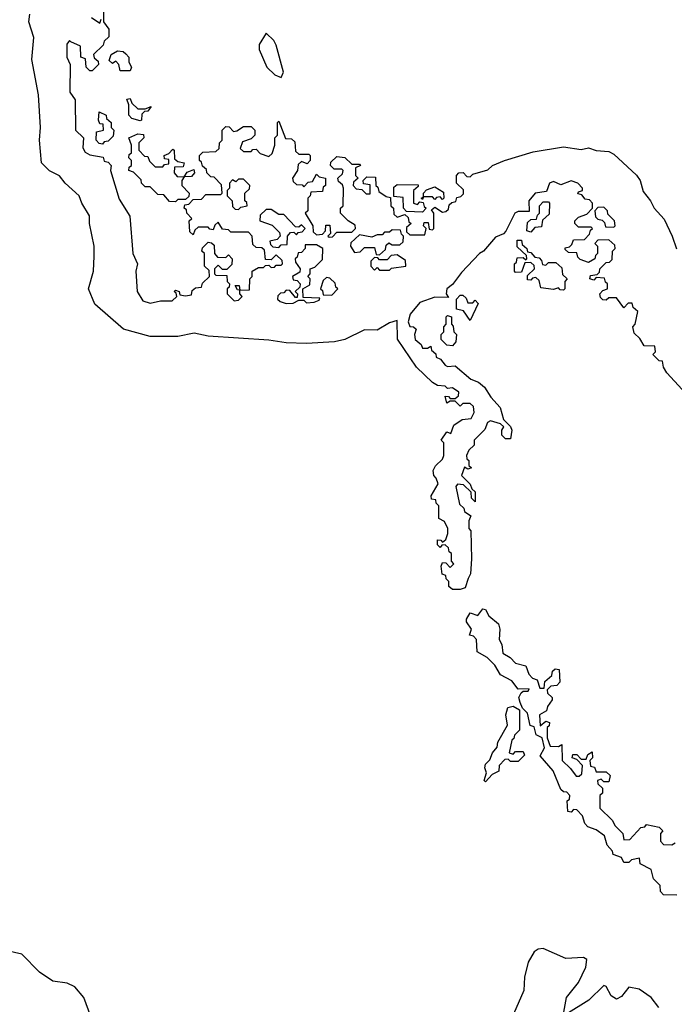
# Model space of a CAD drawing. Extents: x 2528705 to 2678277, y 911730 to 1023331.
# Tile 101 of 241: x 2591227 to 2593825, y 976607 to 980513. Entities that reach past the tile are written whole.
import ezdxf

# ---------------------------------------------------------------- set-up
doc = ezdxf.new("R2010")
doc.units = 0

msp = doc.modelspace()

# ---------------------------------------------------------------- linework, layer by layer
at = {"layer": '0CON20XD'}
for points in [[(2591560, 980565), (2591560, 980505), (2591580, 980475), (2591580, 980445), (2591561.7, 980428.3), (2591558.3, 980411.7), (2591520, 980375), (2591521.7, 980361.7), (2591538.3, 980348.3), (2591540, 980335), (2591515, 980310), (2591505, 980310), (2591490, 980325), (2591488.3, 980358.3), (2591470, 980365), (2591468.3, 980408.3), (2591430, 980425), (2591425, 980430), (2591413.9, 980416.1), (2591413.8, 980365), (2591427.5, 980335), (2591425.8, 980225.8), (2591446.7, 980195), (2591448, 980075), (2591480, 980045), (2591477.5, 980005), (2591487, 979987), (2591505, 979977.5), (2591558.3, 979968.3), (2591561.7, 979951.7), (2591578.3, 979948.3), (2591590, 979935), (2591587.5, 979915), (2591621.3, 979801.3), (2591664.3, 979734.3), (2591675.6, 979585), (2591694, 979545), (2591688, 979515), (2591692.5, 979435), (2591715, 979397.5), (2591745, 979388.8), (2591785, 979397.5), (2591831.7, 979398.3), (2591850, 979415), (2591848.3, 979428.3), (2591840, 979435), (2591845, 979440), (2591860, 979435), (2591861.7, 979421.7), (2591885, 979417.5), (2591908.3, 979421.7), (2591911.7, 979438.3), (2591925, 979450), (2591948.3, 979451.7), (2591951.7, 979468.3), (2591980, 979495), (2591978.3, 979518.3), (2591960, 979535), (2591960, 979585), (2591950, 979595), (2591951.7, 979608.3), (2591975, 979630), (2591988.3, 979628.3), (2591998.3, 979618.3), (2592000, 979585), (2592011.7, 979571.7), (2592045, 979570), (2592055, 979580), (2592070, 979565), (2592068.3, 979541.7), (2592048.3, 979521.7), (2592031.7, 979521.7), (2592015, 979540), (2592000, 979525), (2592000, 979505), (2592005, 979500), (2592048.3, 979498.3), (2592050, 979475), (2592060, 979465), (2592058.3, 979451.7), (2592050, 979445), (2592050, 979425), (2592078.3, 979398.3), (2592095, 979400), (2592110, 979415), (2592100, 979425), (2592100, 979440), (2592091.7, 979441.7), (2592081.7, 979458.3), (2592098.3, 979458.3), (2592100, 979440), (2592138.3, 979441.7), (2592140, 979485), (2592150, 979495), (2592150, 979515), (2592175, 979530), (2592195, 979530), (2592201.7, 979538.3), (2592215, 979540), (2592225, 979530), (2592238.3, 979531.7), (2592245, 979540), (2592265, 979540), (2592270, 979545), (2592268.3, 979558.3), (2592245, 979580), (2592225, 979560), (2592201.7, 979561.7), (2592198.3, 979598.3), (2592188.3, 979608.3), (2592165, 979610), (2592151.7, 979621.7), (2592150, 979655), (2592135, 979670), (2592065, 979670), (2592055, 979680), (2592031.7, 979681.7), (2592015, 979710), (2592001.7, 979698.3), (2591995, 979680), (2591981.7, 979681.7), (2591975, 979690), (2591935, 979690), (2591921.7, 979678.3), (2591915, 979660), (2591901.7, 979671.7), (2591900, 979715), (2591910, 979725), (2591890, 979745), (2591888.3, 979758.3), (2591880, 979765), (2591881.7, 979778.3), (2591898.3, 979781.7), (2591915, 979800), (2591948.3, 979801.7), (2591965, 979820), (2592025, 979820), (2592030, 979825), (2592028.3, 979858.3), (2591998.3, 979888.3), (2591985, 979890), (2591970, 979905), (2591968.3, 979918.3), (2591951.7, 979931.7), (2591948.3, 979948.3), (2591940, 979955), (2591940, 979975), (2591953, 979987), (2592005, 979990), (2592018.3, 980001.7), (2592020, 980025), (2592030, 980035), (2592030, 980075), (2592045, 980090), (2592058.3, 980088.3), (2592075, 980070), (2592088.3, 980071.7), (2592115, 980090), (2592145, 980090), (2592160, 980075), (2592160, 980055), (2592145, 980040), (2592111.7, 980028.3), (2592101.7, 980001.7), (2592115, 979990), (2592145, 979990), (2592151.7, 979998.3), (2592165, 980000), (2592181.7, 979981.7), (2592215, 979970), (2592228.3, 979981.7), (2592240, 980015), (2592240, 980045), (2592250, 980055), (2592250, 980105), (2592255, 980110), (2592281.7, 980041.7), (2592305, 980040), (2592318.3, 980028.3), (2592321.7, 979991.7), (2592335, 979980), (2592375, 979980), (2592380, 979975), (2592380, 979955), (2592368.3, 979941.7), (2592345, 979950), (2592331.7, 979938.3), (2592330, 979915), (2592310, 979885), (2592311.7, 979871.7), (2592325, 979860), (2592348.3, 979858.3), (2592355, 979850), (2592371.7, 979868.3), (2592388.3, 979871.7), (2592405, 979900), (2592415, 979890), (2592440, 979885), (2592440, 979855), (2592431.7, 979848.3), (2592428.3, 979831.7), (2592381.7, 979828.3), (2592380, 979815), (2592370, 979805), (2592370, 979755), (2592360, 979745), (2592390, 979695), (2592391.7, 979671.7), (2592405, 979660), (2592428.3, 979661.7), (2592440, 979675), (2592441.7, 979698.3), (2592458.3, 979698.3), (2592460, 979665), (2592450, 979655), (2592455, 979650), (2592468.3, 979651.7), (2592485, 979670), (2592545, 979670), (2592560, 979685), (2592558.3, 979698.3), (2592530, 979715), (2592500, 979745), (2592500, 979765), (2592510, 979775), (2592512.5, 979845), (2592508.3, 979858.3), (2592491.7, 979871.7), (2592490, 979885), (2592508.3, 979901.7), (2592510, 979915), (2592505, 979920), (2592475, 979920), (2592460, 979935), (2592461.7, 979948.3), (2592485, 979970), (2592517, 979967), (2592545, 979940)], [(2593067.5, 979595), (2593051.2, 979585), (2592980.3, 979509.7), (2592945, 979462.5), (2592922.5, 979445), (2592920, 979425), (2592928.3, 979411.7), (2592875, 979412.5), (2592815, 979390.8), (2592776.2, 979345), (2592768, 979315), (2592775, 979296.7), (2592790, 979295), (2592800, 979285), (2592793.3, 979265), (2592796.7, 979245), (2592820, 979225), (2592825, 979210), (2592845, 979210), (2592858.3, 979218.3), (2592861.7, 979201.7), (2592878.3, 979188.3), (2592880, 979175), (2592896.4, 979166.4), (2592915, 979142.5), (2592925, 979137.5), (2592955, 979140), (2593017.4, 979087.4), (2593047.5, 979075), (2593071.4, 979055), (2593096.4, 979016.4), (2593134.3, 978975), (2593147.5, 978927.5), (2593175, 978900), (2593180, 978885), (2593175, 978850), (2593155, 978850), (2593140, 978865), (2593140, 978885), (2593148.3, 978898.3), (2593135, 978910), (2593095, 978922.5), (2593083.3, 978915), (2593073, 978887), (2593030, 978845), (2593030, 978825), (2593010, 978805), (2593000, 978785), (2593001.7, 978771.7), (2593010, 978765), (2593010, 978745), (2593020, 978735), (2593005, 978730), (2592991.7, 978738.3), (2592980, 978705), (2593015, 978670), (2593021.7, 978651.7), (2593035, 978640), (2593035, 978600), (2593020, 978615), (2593018.3, 978638.3), (2592988.3, 978668.3), (2592965, 978670), (2592958.3, 978661.7), (2592971.7, 978591.7), (2592990, 978575), (2592991.7, 978561.7), (2593017.5, 978545), (2593010, 978525), (2593010, 978495), (2593016.7, 978485), (2593020, 978375), (2593016.2, 978315), (2593006.7, 978296.7), (2592995, 978260), (2592975, 978252.5), (2592945, 978252.5), (2592930, 978265), (2592930, 978285), (2592920, 978295), (2592918.3, 978308.3), (2592903, 978313), (2592900, 978345), (2592905, 978360), (2592918.3, 978358.3), (2592935, 978340), (2592950, 978355), (2592940, 978365), (2592940, 978395), (2592931.7, 978401.7), (2592928.3, 978418.3), (2592915, 978430), (2592901.7, 978428.3), (2592895, 978420), (2592885, 978430), (2592885, 978450), (2592898.3, 978448.3), (2592905, 978440), (2592918.3, 978451.7), (2592926.7, 978475), (2592926.2, 978495), (2592913, 978523), (2592890, 978535), (2592890, 978585), (2592880, 978595), (2592878.3, 978608.3), (2592861.7, 978611.7), (2592860, 978625), (2592887.5, 978672.5), (2592880, 978695), (2592870, 978705), (2592867.5, 978725), (2592877, 978743), (2592905, 978770), (2592910, 978785), (2592910, 978835), (2592900, 978845), (2592921.7, 978878.3), (2592938.3, 978871.7), (2592950, 978905), (2592983, 978927), (2593018.3, 978931.7), (2593030, 978955), (2593028.3, 978978.3), (2593015, 978990), (2592985, 978990), (2592975, 978980), (2592955, 979000), (2592935, 979000), (2592921.7, 978991.7), (2592915, 979020), (2592928.3, 979018.3), (2592935, 979010), (2592955, 979010), (2592968.3, 979021.7), (2592970, 979035), (2592945, 979052.5), (2592925, 979050), (2592915, 979060), (2592885, 979062.5), (2592865, 979073.3), (2592801.4, 979135), (2592726.1, 979246.1), (2592725, 979320), (2592695, 979310), (2592645, 979281.2), (2592595, 979282.6), (2592517.1, 979245), (2592476.2, 979235), (2592365, 979228.4), (2592285, 979231.1), (2592215, 979242.5), (2591975, 979257.1), (2591919.6, 979269.6), (2591855, 979256.6), (2591745, 979256.7), (2591638.9, 979285), (2591524.4, 979385), (2591500, 979445), (2591520, 979515), (2591522.5, 979575), (2591522.5, 979615), (2591503.3, 979705), (2591503.3, 979735), (2591473.3, 979785), (2591463.3, 979815), (2591406.7, 979865), (2591385, 979893.8), (2591345, 979913.8), (2591312.7, 979945), (2591304.8, 980035), (2591309.5, 980085), (2591300.8, 980215), (2591284.1, 980305.9), (2591274.6, 980355), (2591283, 980443), (2591263.3, 980505), (2591266.7, 980535)], [(2591511.7, 980521.7), (2591545, 980500), (2591550, 980515)], [(2592265, 980284.3), (2592274, 980305), (2592245, 980412.5), (2592235, 980431.2), (2592205, 980460), (2592177.5, 980415), (2592177.5, 980395), (2592207.5, 980325), (2592240, 980295), (2592265, 980284.3)], [(2591665, 980310), (2591625, 980310), (2591620, 980335), (2591608.3, 980348.3), (2591595, 980340), (2591581.7, 980351.7), (2591590, 980375), (2591615, 980390), (2591637, 980387), (2591648.3, 980378.3), (2591660, 980365), (2591660, 980345), (2591670, 980325), (2591665, 980310)], [(2591705, 980112.5), (2591671.7, 980121.7), (2591660, 980135), (2591660, 980175), (2591651.7, 980198.3), (2591665, 980200), (2591671.7, 980181.7), (2591695, 980160), (2591725, 980160), (2591748.3, 980168.3), (2591735, 980150), (2591721.7, 980148.3), (2591711.7, 980138.3), (2591710, 980115), (2591705, 980112.5)], [(2591555, 980020), (2591541.7, 980021.7), (2591530, 980035), (2591531.7, 980068.3), (2591560, 980075), (2591558.3, 980098.3), (2591545, 980100), (2591540, 980115), (2591542.5, 980147.5), (2591570, 980135), (2591571.7, 980121.7), (2591590, 980105), (2591590, 980085), (2591600, 980075), (2591598.3, 980051.7), (2591578.3, 980031.7), (2591561.7, 980028.3), (2591555, 980020)], [(2591845, 979790), (2591821.7, 979791.7), (2591798.3, 979818.3), (2591775, 979820), (2591745, 979850), (2591725, 979850), (2591710, 979865), (2591708.3, 979878.3), (2591678.3, 979908.3), (2591660, 979915), (2591661.7, 979928.3), (2591670, 979935), (2591670, 979955), (2591660, 979965), (2591661.7, 979978.3), (2591670, 979985), (2591670, 980015), (2591660, 980045), (2591695, 980060), (2591718.3, 980058.3), (2591720, 980045), (2591700, 980025), (2591700, 979995), (2591721.7, 979971.7), (2591735, 979970), (2591741.7, 979951.7), (2591765, 979930), (2591795, 979930), (2591801.7, 979938.3), (2591818.3, 979941.7), (2591818.3, 979958.3), (2591801.7, 979961.7), (2591800, 979975), (2591818.3, 979981.7), (2591835, 980000), (2591840, 979995), (2591841.7, 979961.7), (2591855, 979950), (2591880, 979945), (2591875, 979930), (2591841.7, 979928.3), (2591840, 979905), (2591851.7, 979891.7), (2591880, 979890), (2591891.7, 979908.3), (2591918.3, 979918.3), (2591920, 979905), (2591908.3, 979891.7), (2591880, 979890), (2591870, 979875), (2591870, 979855), (2591900, 979825), (2591898.3, 979811.7), (2591885, 979800), (2591855, 979800), (2591845, 979790)], [(2592545, 979940), (2592575, 979940), (2592580, 979935), (2592560, 979925), (2592560, 979895), (2592570, 979885), (2592551.7, 979868.3), (2592550, 979855), (2592561.7, 979841.7), (2592585, 979840), (2592601.7, 979821.7), (2592618.3, 979821.7), (2592618.3, 979858.3), (2592591.7, 979861.7), (2592590, 979875), (2592605, 979890), (2592638.3, 979888.3), (2592640, 979855), (2592648.3, 979848.3), (2592651.7, 979831.7), (2592681.7, 979811.7), (2592698.3, 979808.3), (2592700, 979775), (2592710, 979765), (2592711.7, 979741.7), (2592725, 979730), (2592755, 979740), (2592768.3, 979728.3), (2592771.7, 979711.7), (2592780, 979705), (2592761.7, 979688.3), (2592761.7, 979671.7), (2592775, 979660), (2592835, 979660), (2592840, 979685), (2592830, 979695), (2592831.7, 979708.3), (2592848.3, 979708.3), (2592851.7, 979681.7), (2592865, 979680), (2592870, 979685), (2592870, 979745), (2592861.7, 979758.3), (2592875, 979770), (2592905, 979750), (2592918.3, 979751.7), (2592928.3, 979761.7), (2592931.7, 979778.3), (2592941.7, 979788.3), (2592958.3, 979791.7), (2592961.7, 979808.3), (2592978.3, 979811.7), (2592988.3, 979821.7), (2592988.3, 979838.3), (2592960, 979865), (2592960, 979895), (2592970, 979905), (2592986.4, 979906.4), (2593001.7, 979891.7), (2593015, 979890), (2593025, 979900), (2593085, 979917.5), (2593103.8, 979935), (2593151.2, 979955), (2593265, 979989.2), (2593385, 980009.1), (2593455, 979998.4), (2593485, 980005.4), (2593515, 979994), (2593565, 979990.6), (2593585, 979979.6), (2593675, 979896.9), (2593688.8, 979875), (2593702, 979832), (2593730.9, 979795), (2593745.3, 979765.3), (2593785, 979722), (2593815.9, 979655), (2593833.8, 979603.8)], [(2592095, 979760), (2592105, 979770), (2592130, 979775), (2592128.3, 979788.3), (2592120, 979795), (2592120, 979825), (2592138.3, 979841.7), (2592140, 979855), (2592115, 979880), (2592095, 979880), (2592085, 979870), (2592071.7, 979878.3), (2592060, 979865), (2592060, 979845), (2592050, 979835), (2592050, 979815), (2592070, 979795), (2592071.7, 979771.7), (2592081.7, 979761.7), (2592095, 979760)], [(2592825, 979750), (2592761.7, 979751.7), (2592750, 979765), (2592748.3, 979808.3), (2592711.7, 979811.7), (2592711.7, 979848.3), (2592725, 979860), (2592808.3, 979858.3), (2592808.3, 979851.7), (2592790, 979835), (2592790, 979785), (2592805, 979780), (2592815, 979790), (2592828.3, 979788.3), (2592831.7, 979771.7), (2592840, 979765), (2592825, 979750)], [(2592905, 979800), (2592895, 979810), (2592881.7, 979808.3), (2592875, 979800), (2592865, 979810), (2592830, 979810), (2592825, 979800), (2592820, 979805), (2592830, 979810), (2592830, 979825), (2592841.7, 979838.3), (2592875, 979850), (2592908.3, 979828.3), (2592910, 979805), (2592905, 979800)], [(2593856.5, 979046.5), (2593795, 979112.5), (2593782.5, 979135), (2593778.3, 979158.3), (2593765, 979160), (2593740, 979185), (2593750, 979195), (2593748.3, 979218.3), (2593705, 979220), (2593688.3, 979248.3), (2593665, 979270), (2593660, 979295), (2593670, 979305), (2593680, 979355), (2593661.7, 979371.7), (2593658.3, 979388.3), (2593641.7, 979388.3), (2593625, 979370), (2593595, 979410), (2593565, 979410), (2593555, 979400), (2593541.7, 979401.7), (2593531.7, 979411.7), (2593530, 979425), (2593541.7, 979438.3), (2593560, 979445), (2593560, 979465), (2593551.7, 979471.7), (2593548.3, 979488.3), (2593515, 979490), (2593505, 979480), (2593490, 979485), (2593491.7, 979498.3), (2593518.3, 979501.7), (2593528.3, 979511.7), (2593530, 979525), (2593555, 979550), (2593568.3, 979551.7), (2593578.3, 979561.7), (2593580, 979595), (2593590, 979605), (2593588.3, 979618.3), (2593565, 979640), (2593521.7, 979638.3), (2593510, 979625), (2593520, 979615), (2593520, 979585), (2593511.7, 979578.3), (2593510, 979565), (2593485, 979550), (2593451.7, 979561.7), (2593441.7, 979571.7), (2593438.3, 979588.3), (2593405, 979590), (2593391.7, 979601.7), (2593391.7, 979608.3), (2593408.3, 979611.7), (2593418.3, 979621.7), (2593425, 979640), (2593468.3, 979641.7), (2593488.3, 979661.7), (2593491.7, 979678.3), (2593500, 979685), (2593495, 979690), (2593445, 979690), (2593430, 979705), (2593430, 979715), (2593445, 979730), (2593478.3, 979741.7), (2593500, 979765), (2593500, 979785), (2593488.3, 979798.3), (2593471.7, 979801.7), (2593458.3, 979818.3), (2593441.7, 979821.7), (2593445, 979830), (2593460, 979835), (2593460, 979845), (2593442.5, 979865), (2593415, 979874), (2593375, 979857.5), (2593345, 979871.2), (2593330, 979865), (2593318.3, 979831.7), (2593272.5, 979825), (2593247.5, 979795), (2593248.3, 979751.7), (2593205, 979752.5), (2593192.5, 979745), (2593156.4, 979673.6), (2593146.7, 979663.3), (2593115, 979650), (2593067.5, 979595)], [(2593255, 979670), (2593240, 979675), (2593241.7, 979708.3), (2593255, 979720), (2593278.3, 979721.7), (2593281.7, 979738.3), (2593290, 979745), (2593290, 979775), (2593305, 979790), (2593325, 979790), (2593330, 979785), (2593328.3, 979741.7), (2593301.7, 979718.3), (2593298.3, 979691.7), (2593271.7, 979688.3), (2593255, 979670)], [(2593585, 979690), (2593590, 979695), (2593587.5, 979715), (2593561.7, 979741.7), (2593560, 979755), (2593545, 979770), (2593521.7, 979768.3), (2593510, 979755), (2593511.7, 979731.7), (2593521.7, 979721.7), (2593538.3, 979718.3), (2593548.3, 979708.3), (2593551.7, 979691.7), (2593585, 979690)], [(2592255, 979610), (2592265, 979620), (2592288.3, 979621.7), (2592290, 979655), (2592301.7, 979668.3), (2592315, 979670), (2592325, 979660), (2592331.7, 979668.3), (2592348.3, 979671.7), (2592360, 979685), (2592345, 979700), (2592335, 979690), (2592321.7, 979691.7), (2592275, 979740), (2592255, 979740), (2592225, 979760), (2592205, 979760), (2592181.7, 979738.3), (2592180, 979715), (2592228.3, 979698.3), (2592258.3, 979668.3), (2592260, 979655), (2592248.3, 979641.7), (2592220, 979635), (2592221.7, 979621.7), (2592231.7, 979611.7), (2592255, 979610)], [(2592655, 979580), (2592678.3, 979601.7), (2592681.7, 979618.3), (2592691.7, 979628.3), (2592705, 979620), (2592735, 979620), (2592748.3, 979631.7), (2592750, 979655), (2592741.7, 979661.7), (2592738.3, 979678.3), (2592705, 979680), (2592695, 979670), (2592675, 979670), (2592665, 979660), (2592645, 979660), (2592625, 979650), (2592575, 979660), (2592541.7, 979628.3), (2592540, 979615), (2592555, 979590), (2592578.3, 979591.7), (2592595, 979610), (2592635, 979610), (2592641.7, 979581.7), (2592655, 979580)], [(2592285, 979386.7), (2592311.7, 979388.3), (2592335, 979400), (2592355, 979400), (2592365, 979390), (2592395, 979392.5), (2592415, 979400), (2592418.3, 979408.3), (2592351.7, 979411.7), (2592350, 979445), (2592378.3, 979461.7), (2592380, 979485), (2592370, 979495), (2592380, 979505), (2592380, 979525), (2592398.3, 979531.7), (2592428.3, 979561.7), (2592430, 979605), (2592405, 979620), (2592360, 979620), (2592360, 979605), (2592345, 979590), (2592331.7, 979588.3), (2592328.3, 979571.7), (2592320, 979565), (2592321.7, 979551.7), (2592340, 979525), (2592338.3, 979511.7), (2592310, 979495), (2592311.7, 979481.7), (2592328.3, 979478.3), (2592340, 979465), (2592338.3, 979451.7), (2592320, 979435), (2592330, 979425), (2592328.3, 979411.7), (2592321.7, 979411.7), (2592298.3, 979438.3), (2592285, 979440), (2592275, 979430), (2592261.7, 979428.3), (2592251.7, 979418.3), (2592250, 979405), (2592260, 979395), (2592285, 979386.7)], [(2593385, 979440), (2593371.7, 979441.7), (2593365, 979450), (2593345, 979442.5), (2593295, 979450), (2593288.3, 979478.3), (2593275, 979490), (2593261.7, 979488.3), (2593255, 979480), (2593241.7, 979481.7), (2593241.7, 979498.3), (2593270, 979525), (2593268.3, 979538.3), (2593255, 979550), (2593231.7, 979548.3), (2593218.3, 979511.7), (2593195, 979510), (2593190, 979515), (2593190, 979545), (2593198.3, 979551.7), (2593201.7, 979568.3), (2593225, 979570), (2593235, 979560), (2593240, 979565), (2593238.3, 979578.3), (2593201.7, 979611.7), (2593201.7, 979638.3), (2593218.3, 979638.3), (2593221.7, 979621.7), (2593240, 979605), (2593241.7, 979591.7), (2593255, 979590), (2593271.7, 979571.7), (2593288.3, 979568.3), (2593298.3, 979558.3), (2593301.7, 979541.7), (2593315, 979540), (2593325, 979550), (2593355, 979550), (2593378.3, 979528.3), (2593381.7, 979501.7), (2593400, 979485), (2593390, 979475), (2593390, 979445), (2593385, 979440)], [(2592695, 979520), (2592702.5, 979527.5), (2592760, 979535), (2592758.3, 979558.3), (2592725, 979580), (2592701.7, 979578.3), (2592685, 979560), (2592655, 979560), (2592648.3, 979568.3), (2592635, 979570), (2592620, 979555), (2592620, 979535), (2592635, 979520), (2592645, 979530), (2592655, 979520), (2592695, 979520)], [(2592465, 979420), (2592490, 979445), (2592481.7, 979451.7), (2592478.3, 979468.3), (2592458.3, 979488.3), (2592445, 979490), (2592431.7, 979478.3), (2592420, 979445), (2592428.3, 979438.3), (2592431.7, 979421.7), (2592465, 979420)], [(2593015, 979320), (2592988.3, 979358.3), (2592960, 979365), (2592960, 979405), (2592975, 979420), (2592985, 979420), (2592998.3, 979408.3), (2593005, 979390), (2593025, 979390), (2593035, 979400), (2593047, 979387), (2593015, 979320)], [(2592945, 979220), (2592921.7, 979221.7), (2592900, 979245), (2592900, 979265), (2592910, 979275), (2592910, 979295), (2592920, 979305), (2592920, 979335), (2592925, 979340), (2592940, 979335), (2592940, 979305), (2592947, 979297), (2592950, 979275), (2592960, 979265), (2592957.5, 979235), (2592945, 979220)], [(2593835, 977040), (2593781.7, 977041.7), (2593770, 977055), (2593768.3, 977078.3), (2593742.5, 977105), (2593732.5, 977142.5), (2593690, 977165), (2593686.4, 977186.4), (2593655, 977180), (2593645, 977170), (2593625, 977170), (2593615, 977190), (2593581.7, 977201.7), (2593580, 977215), (2593558.3, 977238.3), (2593547.5, 977275), (2593515, 977300), (2593481.7, 977311.7), (2593470, 977325), (2593460, 977355), (2593438.3, 977378.3), (2593425, 977380), (2593415, 977370), (2593401.7, 977371.7), (2593400, 977415), (2593408.3, 977421.7), (2593410, 977435), (2593398.3, 977448.3), (2593385, 977450), (2593375, 977460), (2593344, 977534), (2593293, 977593), (2593310, 977625), (2593300, 977665), (2593276.7, 977676.7), (2593268.3, 977708.3), (2593253.3, 977713.3), (2593241.7, 977761.7), (2593222.5, 977782.5), (2593212.5, 977805), (2593207.5, 977825), (2593216.7, 977843.3), (2593225, 977850), (2593245, 977850), (2593248.3, 977858.3), (2593205, 977857.5), (2593180, 977890), (2593135, 977914.2), (2593112.1, 977952.1), (2593082.7, 977982.7), (2593042.5, 978005), (2593040, 978055), (2593028.3, 978068.3), (2593011.7, 978071.7), (2593020, 978095), (2593000, 978125), (2593000, 978135), (2593015, 978160), (2593045, 978150), (2593065, 978176.2), (2593075, 978173.3), (2593088.3, 978148.3), (2593127, 978117), (2593132.5, 978095), (2593130, 978055), (2593140, 978035), (2593145, 978000), (2593173, 977983), (2593195, 977960), (2593235, 977950), (2593247, 977917), (2593261.7, 977901.7), (2593280, 977895), (2593291.7, 977861.7), (2593308.3, 977861.7), (2593311.7, 977888.3), (2593338.3, 977911.7), (2593341.7, 977928.3), (2593351.7, 977938.3), (2593367.5, 977935), (2593370, 977885), (2593358.3, 977871.7), (2593335, 977870), (2593320, 977855), (2593321.7, 977841.7), (2593340, 977825), (2593340, 977815), (2593321.7, 977788.3), (2593318.3, 977771.7), (2593290, 977755), (2593292.5, 977712.5), (2593315, 977730), (2593330, 977725), (2593328.3, 977711.7), (2593320, 977705), (2593320, 977665), (2593331.7, 977631.7), (2593365, 977630), (2593378.3, 977638.3), (2593380, 977575), (2593413.3, 977543.3), (2593435, 977512.5), (2593447.5, 977512.5), (2593458.3, 977521.7), (2593460, 977555), (2593438.3, 977578.3), (2593420, 977585), (2593421.7, 977598.3), (2593438.3, 977598.3), (2593455, 977580), (2593475, 977580), (2593481.7, 977598.3), (2593498.3, 977608.3), (2593500, 977585), (2593490, 977575), (2593491.7, 977551.7), (2593508.3, 977548.3), (2593515, 977530), (2593555, 977530), (2593570, 977515), (2593565, 977490), (2593545, 977490), (2593535, 977500), (2593520, 977495), (2593521.7, 977481.7), (2593540, 977465), (2593540, 977445), (2593530, 977435), (2593530, 977385), (2593578.3, 977338.3), (2593590, 977315), (2593620, 977285), (2593625, 977260), (2593648.3, 977261.7), (2593691.7, 977308.3), (2593708.3, 977311.7), (2593715, 977320), (2593765, 977310), (2593780, 977295), (2593770, 977285), (2593770, 977255), (2593781.7, 977241.7), (2593815, 977240), (2593828.3, 977248.3)], [(2593075, 977490), (2593070, 977495), (2593080, 977525), (2593072.5, 977545), (2593075, 977560), (2593093, 977577), (2593104, 977605), (2593122.5, 977627.5), (2593125, 977647.5), (2593163.3, 977715), (2593156.7, 977755), (2593163.8, 977785), (2593185, 977790), (2593210, 977775), (2593210, 977695), (2593190, 977675), (2593188.3, 977661.7), (2593180, 977655), (2593170, 977605), (2593185, 977600), (2593195, 977610), (2593225, 977610), (2593230, 977595), (2593205, 977570), (2593175, 977570), (2593165, 977580), (2593151.7, 977578.3), (2593130, 977555), (2593128.3, 977531.7), (2593101.7, 977518.3), (2593075, 977490)], [(2591509.5, 976559.5), (2591480.8, 976635), (2591445, 976677.1), (2591415, 976691.2), (2591358.9, 976698.9), (2591305.6, 976735), (2591235, 976805.8), (2591130, 976830)], [(2593386.4, 976576.4), (2593396.4, 976635), (2593445, 976694.4), (2593473.6, 976755), (2593478, 976785), (2593465, 976792.5), (2593395, 976789.4), (2593305, 976828.1), (2593285, 976825.6), (2593268.6, 976815), (2593244.6, 976775), (2593230.8, 976715), (2593227.9, 976662.1), (2593145.4, 976475)], [(2593763.3, 976595), (2593733.1, 976635), (2593685, 976667.1), (2593645, 976675.4), (2593615, 976638.2), (2593595, 976627.5), (2593575, 976640.9), (2593555, 976677.8), (2593545, 976681.5), (2593485.6, 976624.4), (2593395, 976566.7)]]:
    msp.add_lwpolyline(points, dxfattribs=at)

doc.saveas('drawing.dxf')
